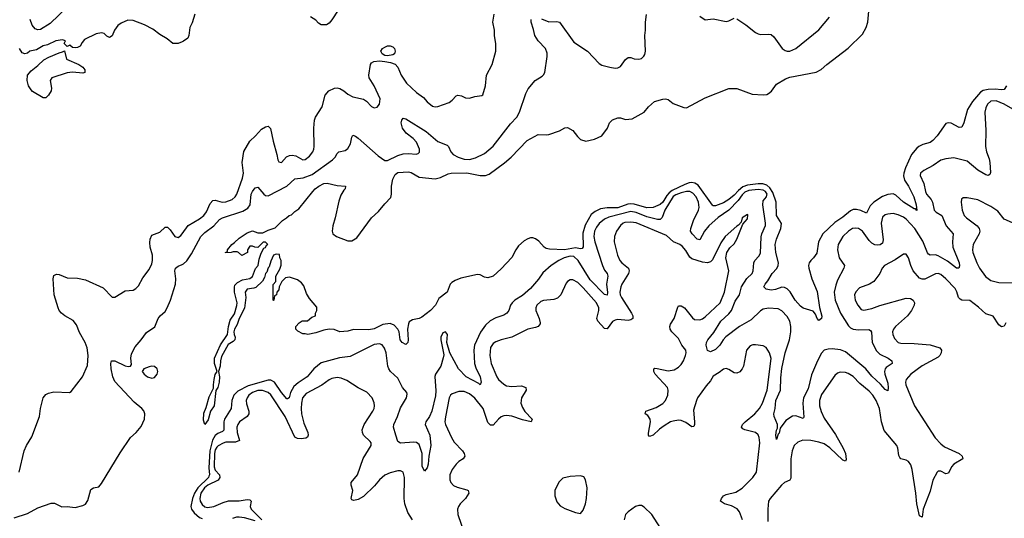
# Model space of a CAD drawing. Header units: inches. Extents: x 1473912 to 1647258, y 640388 to 773423.
# Tile 210 of 256: x 1578772 to 1586211, y 700740 to 704509. Entities that reach past the tile are written whole.
import ezdxf

# ---------------------------------------------------------------- set-up
doc = ezdxf.new("R2010")
doc.units = ezdxf.units.IN
doc.header["$MEASUREMENT"] = 0
doc.layers.add('B5770', color=7, linetype='Continuous')
doc.layers.add('B5780', color=7, linetype='Continuous')

msp = doc.modelspace()

# ---------------------------------------------------------------- linework, layer by layer
at = {"layer": 'B5770', "color": 5}
for points, elevation in [([(1579130, 704602.2), (1579001.2, 704478.8), (1578930, 704434.9), (1578910, 704432.2), (1578890, 704439.6), (1578867.4, 704467.4), (1578850.3, 704510)], 660), ([(1580000, 704341.8), (1579970, 704329.3), (1579930, 704329.2), (1579885.1, 704365.1), (1579830, 704396.3), (1579777.3, 704437.3), (1579716.2, 704470), (1579630, 704503.1), (1579590, 704504), (1579537.7, 704482.3), (1579514.7, 704465.3), (1579489.3, 704430.7), (1579470, 704385.6), (1579450, 704373.6), (1579430, 704384.2), (1579410, 704403.5), (1579390, 704409.8), (1579350, 704401), (1579261.4, 704358.6), (1579243, 704337), (1579230, 704309), (1579210, 704299), (1579190, 704295.3), (1579170, 704298), (1579150, 704315.3), (1579130, 704306), (1579108.4, 704328.4), (1579118, 704350), (1579095.5, 704355.5), (1579044.7, 704350), (1578981.6, 704318.4), (1578948.4, 704310), (1578898.3, 704281.7), (1578849.6, 704270.4), (1578830, 704256), (1578810, 704250.9), (1578790, 704258.7), (1578769.6, 704290)], 680), ([(1578769.3, 701090), (1578804.7, 701250), (1578822.6, 701290), (1578862.8, 701357.2), (1578920.7, 701510), (1578929.3, 701570), (1578950, 701651.3), (1578970, 701676), (1578990, 701686), (1579030, 701696), (1579149.1, 701690.9), (1579162, 701698), (1579246.6, 701810), (1579285.6, 701894.4), (1579289.8, 701970.2), (1579281.9, 702030), (1579265.9, 702070), (1579224.5, 702144.5), (1579202.4, 702202.4), (1579176.1, 702236.1), (1579114, 702270), (1579087, 702290), (1579070.8, 702310), (1579062.9, 702330), (1579033.6, 702430), (1579023.8, 702550), (1579030, 702574.9), (1579050, 702585.7), (1579070, 702583.1), (1579130, 702557.2), (1579210, 702554.3), (1579270, 702543.1), (1579401.5, 702481.5), (1579470, 702410.7), (1579491.3, 702411.3), (1579570, 702460.7), (1579630, 702464.9), (1579650, 702476.3), (1579670, 702497.3), (1579703.1, 702556.9), (1579750, 702621), (1579770, 702664.7), (1579775.4, 702690), (1579776, 702730), (1579758.5, 702790), (1579754.3, 702825.7), (1579756.9, 702850), (1579770, 702880.7), (1579830, 702901.7), (1579870, 702940.4), (1579890, 702941.6), (1579910, 702920.5), (1579944.9, 702870), (1579970, 702862.6), (1579990, 702877), (1580000, 702890.8)], 680), ([(1578730, 700744.9), (1578830, 700776.9), (1578910, 700820.8), (1579010, 700854.6), (1579034.1, 700854.1), (1579090, 700827.9), (1579130, 700828.9), (1579190, 700822.4), (1579250, 700838), (1579270, 700847.7), (1579286, 700874), (1579310, 700958.8), (1579328.7, 700970), (1579370, 700979.5), (1579390, 701002.4), (1579530, 701236.5), (1579609.7, 701350.3), (1579652.7, 701390), (1579690, 701434), (1579715.4, 701490), (1579718.7, 701530), (1579710, 701553), (1579695.4, 701570), (1579637.5, 701617.5), (1579490, 701775.6), (1579476, 701810), (1579463.5, 701870), (1579461.6, 701910), (1579466, 701930), (1579490, 701930.3), (1579570, 701893.4), (1579591.3, 701888.7), (1579610, 701891), (1579616.6, 701903.4), (1579612.8, 701950), (1579617.7, 701982.3), (1579643.5, 702036.5), (1579689.7, 702090), (1579730, 702145.7), (1579792.9, 702187.1), (1579817.2, 702250), (1579832.6, 702270), (1579870, 702302.4), (1579885, 702330), (1579911.6, 702390), (1579948.1, 702510), (1579950.6, 702550), (1579944.6, 702610), (1579949, 702631), (1579970, 702646), (1580000, 702659.5)], 660)]:
    msp.add_lwpolyline(points, dxfattribs=dict(at, elevation=elevation))
for points, elevation in [([(1579250, 704104.8), (1579170.9, 704110.9), (1579130, 704108), (1579014.9, 704070), (1579002.7, 704050), (1579012.8, 703990), (1579010.9, 703970), (1578990, 703938), (1578970, 703918), (1578950, 703918.8), (1578870, 703965.4), (1578857.8, 703977.8), (1578839.6, 704010), (1578827.8, 704050), (1578831.3, 704088.7), (1578858.7, 704121.3), (1578910, 704162), (1578954.7, 704205.3), (1578993.4, 704226.6), (1579070, 704258.8), (1579095.3, 704264.7), (1579110, 704274), (1579124.9, 704210), (1579218.3, 704170), (1579249.2, 704150), (1579265, 704130), (1579263.8, 704110)], 680), ([(1579770, 701890.7), (1579750, 701886), (1579710.6, 701870), (1579701.7, 701858.3), (1579698, 701850), (1579712.4, 701830), (1579738, 701810), (1579770, 701799.6), (1579790, 701804.6), (1579809.7, 701830), (1579814.5, 701850), (1579811, 701870), (1579790, 701888)], 660)]:
    msp.add_lwpolyline(points, close=True, dxfattribs=dict(at, elevation=elevation))
at = {"layer": 'B5780', "color": 5}
for points, elevation in [([(1581230, 704662.6), (1581130, 704507.8), (1581110, 704482.9), (1581090, 704469.6), (1581048.7, 704470), (1581030, 704481.2), (1581010, 704505.2), (1580969, 704530)], 680), ([(1580000, 702890.8), (1580045.8, 702954.2), (1580130, 703003.5), (1580162.3, 703030), (1580182.6, 703057.4), (1580210, 703120.3), (1580230, 703141.8), (1580250, 703144.7), (1580301, 703130), (1580330, 703131.6), (1580377.2, 703150), (1580400.6, 703170), (1580412.7, 703190), (1580454.3, 703310), (1580463.8, 703350), (1580454, 703430), (1580466.2, 703513.8), (1580509.9, 703590.1), (1580553.3, 703630), (1580598, 703682), (1580630, 703698.9), (1580650, 703703.1), (1580667.5, 703687.5), (1580686, 703590), (1580714.7, 703490), (1580721.1, 703450), (1580730, 703433.4), (1580750, 703430.4), (1580788.5, 703471.5), (1580810, 703481.8), (1580830, 703484.6), (1580858.7, 703478.7), (1580910, 703448.9), (1580928.2, 703451.8), (1580962.3, 703477.7), (1580986.6, 703510), (1580995.1, 703530), (1580998, 703550), (1580993.3, 703690), (1580999.1, 703750), (1581007.6, 703772.4), (1581056.2, 703850), (1581081.1, 703938.9), (1581108.8, 703971.2), (1581150, 703991.8), (1581170, 703993.4), (1581190, 703987.9), (1581221.3, 703970), (1581250, 703946.5), (1581290, 703926.3), (1581370, 703908.4), (1581392.3, 703892.3), (1581430, 703853), (1581450, 703842), (1581471.8, 703848.2), (1581490, 703871.3), (1581494.7, 703910), (1581451.1, 704010), (1581411.6, 704070), (1581409.6, 704090), (1581421.3, 704170), (1581430, 704183), (1581447.3, 704192.7), (1581490, 704197.6), (1581530, 704193.4), (1581573.8, 704186.2), (1581610, 704171.7), (1581630.1, 704150.1), (1581653.4, 704090), (1581693.8, 704030), (1581770, 703958.5), (1581821.9, 703921.9), (1581850, 703888.4), (1581890, 703855.8), (1581910, 703850.4), (1581930, 703852.2), (1582016.1, 703883.9), (1582040.5, 703899.5), (1582070, 703934), (1582082.9, 703937.1), (1582110, 703932.7), (1582139, 703919), (1582170, 703914.9), (1582210, 703927.7), (1582264, 703936), (1582270, 703942), (1582292, 704010), (1582298.4, 704090), (1582342.4, 704170), (1582369.6, 704270), (1582370, 704326), (1582358, 704390), (1582358, 704430), (1582346, 704490), (1582357.4, 704550)], 680), ([(1580094.4, 704550), (1580076.3, 704483.7), (1580057.6, 704450), (1580050.5, 704390), (1580042.8, 704370), (1580010, 704346), (1580000, 704341.8)], 680), ([(1586226.6, 704010), (1586210, 703980.9), (1586190, 703977.5), (1586142.9, 703983), (1586090, 703981.8), (1586050, 703973), (1586030, 703960.9), (1585971.2, 703890), (1585933.7, 703830), (1585905.3, 703730), (1585890, 703697), (1585870, 703694.7), (1585810, 703726.2), (1585790, 703729.7), (1585770, 703724.2), (1585702.3, 703630), (1585670, 703595.8), (1585650, 703581.8), (1585594.1, 703565.9), (1585564, 703550), (1585550, 703538.8), (1585510, 703488.9), (1585464.2, 703390), (1585450.5, 703350), (1585448, 703328), (1585456.1, 703296.1), (1585487.9, 703250), (1585526.3, 703170), (1585546, 703110), (1585550, 703066.6), (1585538.9, 703078.9), (1585530, 703078.9), (1585450, 703130.5), (1585390, 703183), (1585370, 703192.2), (1585330, 703188.4), (1585290, 703172.4), (1585225.4, 703130), (1585198, 703102), (1585170, 703047.3), (1585127.3, 703067.3), (1585095.1, 703075.1), (1585070, 703073.7), (1585050, 703064.1), (1584990, 703015.3), (1584930, 702974.8), (1584839.8, 702890), (1584807, 702830), (1584795, 702745), (1584770.4, 702710), (1584748.5, 702690), (1584736.5, 702670), (1584731.7, 702650), (1584732.9, 702630), (1584755.5, 702550), (1584795.7, 702455.7), (1584814.6, 702334.6), (1584832.3, 702267.7), (1584830.4, 702249.6), (1584810, 702236), (1584798, 702250), (1584784.4, 702284.4), (1584765.5, 702305.5), (1584690, 702327.6), (1584670, 702344), (1584630, 702389.8), (1584592.1, 702452.1), (1584570, 702474.8), (1584550, 702484.6), (1584530, 702486.3), (1584482.8, 702470), (1584450, 702465.1), (1584411.3, 702471.3), (1584394, 702490), (1584403, 702510), (1584425.2, 702534.8), (1584457.2, 702590), (1584491.3, 702628.7), (1584502.8, 702650), (1584504.2, 702670), (1584483.4, 702750), (1584479.6, 702810), (1584489.9, 702850), (1584522.6, 702930), (1584527.3, 702967.3), (1584489.1, 703030), (1584486.6, 703130), (1584463, 703203), (1584439.1, 703239.1), (1584417.2, 703257.2), (1584387.4, 703267.4), (1584350, 703267.6), (1584270, 703257.2), (1584235.7, 703244.3), (1584201.7, 703218.3), (1584170, 703181.7), (1584130, 703149.2), (1584090, 703125.8), (1584030, 703102.9), (1584010, 703102.3), (1584006, 703106), (1583898, 703258), (1583873.5, 703273.5), (1583850, 703277.9), (1583830, 703276.3), (1583796, 703264), (1583702.2, 703217.8), (1583679, 703201), (1583660.5, 703179.5), (1583630, 703129.9), (1583610, 703112.4), (1583557.6, 703090), (1583510, 703086.2), (1583414.5, 703114.5), (1583390, 703117.3), (1583366.2, 703113.8), (1583290, 703086.9), (1583210, 703087.8), (1583161, 703079), (1583120, 703060), (1583090, 703035.2), (1583044.5, 702955.5), (1583025.5, 702894.5), (1583029.1, 702790.9), (1583021.6, 702778.4), (1583010, 702776.5), (1582970, 702784.1), (1582888.3, 702768.3), (1582773.6, 702773.6), (1582750, 702779.8), (1582733.5, 702790), (1582694.5, 702834.5), (1582670, 702852.8), (1582650, 702859.4), (1582630, 702859.4), (1582610, 702852.7), (1582583.8, 702836.2), (1582541.1, 702798.9), (1582520.2, 702770), (1582490, 702711.2), (1582410, 702626), (1582350, 702569.6), (1582310, 702558.4), (1582283.9, 702563.9), (1582250, 702580.9), (1582230, 702582), (1582105.1, 702554.9), (1582061.3, 702538.7), (1582036.5, 702523.5), (1582024, 702510), (1582002.8, 702450), (1581939.5, 702400.5), (1581913.8, 702350), (1581876, 702310), (1581810, 702260.9), (1581790, 702251.1), (1581739.9, 702240.1), (1581715.6, 702224.4), (1581709, 702211), (1581702.6, 702170), (1581708, 702090), (1581704, 702070), (1581690, 702053.2), (1581662, 702070), (1581646.6, 702090), (1581639.7, 702150), (1581629.8, 702170), (1581600.3, 702200.3), (1581570, 702211.8), (1581515.5, 702204.5), (1581450, 702171.8), (1581410, 702164.7), (1581293.2, 702166.8), (1581250, 702156), (1581190, 702149), (1581148.4, 702168.4), (1581110, 702168.7), (1581070, 702162), (1581010, 702142), (1580950, 702129), (1580930, 702135.3), (1580910, 702135.3), (1580874.6, 702154.6), (1580858, 702170), (1580858, 702190), (1580883.1, 702216.9), (1580907.3, 702232.7), (1580947.3, 702232.7), (1580980.2, 702259.8), (1581006, 702270), (1581008, 702290), (1581018, 702310), (1581016.4, 702336.4), (1580961.5, 702401.5), (1580940.1, 702440.1), (1580917.5, 702497.5), (1580900.2, 702520.2), (1580870, 702542), (1580810, 702562), (1580781, 702559), (1580752, 702530), (1580732, 702490), (1580730, 702466), (1580714, 702450), (1580712, 702430), (1580698, 702422), (1580692, 702390), (1580690, 702386), (1580686, 702390), (1580687.3, 702507.3), (1580706, 702530), (1580706, 702570), (1580736.4, 702623.6), (1580747.3, 702652.7), (1580748, 702690), (1580738, 702710), (1580734, 702734), (1580710, 702737), (1580690, 702729.2), (1580670, 702684), (1580658, 702642), (1580650, 702632.7), (1580638.9, 702601.1), (1580629.2, 702590.8), (1580620.4, 702559.6), (1580606.5, 702533.5), (1580555.3, 702484.7), (1580541.3, 702478.7), (1580490, 702472), (1580475.6, 702450), (1580480.7, 702410), (1580470.3, 702329.7), (1580430.3, 702250), (1580415.9, 702204.1), (1580395.6, 702170), (1580390.3, 702150), (1580391.5, 702130), (1580399.6, 702110), (1580396.5, 702090), (1580383.8, 702076.2), (1580346.8, 702053.2), (1580297.3, 701962.7), (1580288.7, 701930), (1580286.4, 701890), (1580273, 701850), (1580281.3, 701810), (1580279.6, 701770), (1580270, 701729.6), (1580253.9, 701706.1), (1580242.2, 701590), (1580214.3, 701550), (1580194.9, 701485.1), (1580170, 701448.7), (1580161.7, 701481.7), (1580164.4, 701535.6), (1580181.1, 701578.9), (1580202.6, 701657.4), (1580236.6, 701723.4), (1580235.1, 701750), (1580240.5, 701790), (1580250, 701826), (1580265.2, 701850), (1580243.9, 701910), (1580245.1, 701950), (1580288, 702052), (1580343.1, 702130), (1580349.7, 702190.3), (1580362.5, 702237.5), (1580395.2, 702284.8), (1580412.5, 702347.5), (1580415.1, 702370), (1580394.7, 702450), (1580393.9, 702486.1), (1580398, 702502), (1580418.4, 702521.6), (1580456.6, 702543.4), (1580510, 702554), (1580530, 702568.5), (1580552.9, 702627.1), (1580572.8, 702650), (1580580.9, 702699.1), (1580595.3, 702744.7), (1580617.2, 702782.8), (1580630, 702787.7), (1580636.5, 702803.5), (1580648, 702810), (1580630, 702828), (1580612.7, 702827.3), (1580570, 702788), (1580548.4, 702788.4), (1580530, 702798), (1580510, 702798), (1580492, 702770), (1580492, 702748), (1580450, 702726), (1580426, 702750), (1580414.6, 702754.6), (1580386, 702754), (1580370, 702748), (1580326, 702746), (1580326, 702750), (1580342, 702758), (1580342, 702770), (1580374, 702810), (1580395.9, 702824.1), (1580430, 702857.3), (1580490, 702899.1), (1580530, 702912.4), (1580570, 702898), (1580610, 702898), (1580650, 702918), (1580703.1, 702936.9), (1580758, 702990), (1580788, 703010), (1580808, 703030), (1580825.2, 703034.8), (1580850, 703058), (1580882, 703078), (1580986.6, 703210), (1581004.5, 703230), (1581032.7, 703250), (1581070, 703270.2), (1581094.2, 703274.2), (1581170, 703254.8), (1581234, 703250), (1581232, 703230), (1581220.7, 703219.3), (1581198, 703182), (1581182.2, 703137.8), (1581156.3, 703010), (1581138.3, 702950), (1581133.7, 702910), (1581139, 702890), (1581165.3, 702870), (1581250, 702837.8), (1581281.4, 702838.6), (1581320.2, 702859.8), (1581430, 703010.4), (1581481.8, 703058.2), (1581530, 703117.6), (1581576.1, 703163.9), (1581582.2, 703190), (1581581.8, 703250), (1581590, 703304), (1581610, 703339.5), (1581630, 703352.6), (1581710, 703359.1), (1581730, 703354.7), (1581790, 703318.5), (1581910, 703306), (1581950, 703315.5), (1582010, 703343), (1582032.1, 703347.9), (1582150, 703352.1), (1582250, 703330.1), (1582290, 703330.1), (1582318.4, 703341.6), (1582434.1, 703425.9), (1582484.7, 703470), (1582605.3, 703594.7), (1582690, 703642), (1582750, 703638), (1582770, 703641.6), (1582851.2, 703668.8), (1582890, 703690.7), (1582910, 703693), (1582950.4, 703670.4), (1582985.2, 703625.2), (1583010, 703602.8), (1583050, 703590.8), (1583114.5, 703605.5), (1583169.5, 703630.5), (1583214, 703690), (1583229, 703730), (1583250, 703750.8), (1583290, 703766.8), (1583310, 703766.8), (1583350, 703754.8), (1583399.5, 703760.5), (1583489.3, 703810.7), (1583522, 703850), (1583568.7, 703890), (1583630, 703908.4), (1583650, 703910.6), (1583670, 703906.7), (1583710, 703874.9), (1583790, 703844), (1583810, 703842.8), (1583950, 703918), (1584130, 703987.7), (1584190, 703987.7), (1584306.9, 703946.9), (1584390, 703940.3), (1584416, 703944), (1584430, 703950.4), (1584450.9, 703969.1), (1584490, 704021.6), (1584558.2, 704061.8), (1584590, 704074.3), (1584790, 704111.6), (1584828.1, 704131.9), (1584869.1, 704170.9), (1585030, 704294), (1585140.2, 704399.8), (1585168.1, 704450), (1585179.8, 704490), (1585186.9, 704573.1)], 640), ([(1582714.6, 704514.6), (1582770, 704492.4), (1582830, 704495.8), (1582850, 704490.4), (1582959.6, 704339.6), (1583062, 704270), (1583150, 704178.4), (1583170, 704166), (1583230, 704149), (1583270, 704143.1), (1583290, 704144.9), (1583310, 704155.5), (1583350, 704208.2), (1583370, 704222.4), (1583390, 704223.8), (1583413.7, 704213.7), (1583450, 704210.3), (1583470, 704215.8), (1583487.8, 704232.2), (1583494.8, 704245.2), (1583499.8, 704270), (1583495.3, 704390), (1583500.5, 704430), (1583500.5, 704490), (1583508.5, 704548.5)], 660), ([(1583910, 704534.4), (1583950, 704508.5), (1584010, 704514.9), (1584110, 704495.8), (1584130, 704499.3), (1584170, 704519.3)], 660), ([(1584190, 704514.9), (1584257.3, 704470), (1584330, 704413), (1584350, 704403), (1584370, 704397.1), (1584430, 704400.5), (1584450, 704397.3), (1584470, 704378.8), (1584532.4, 704290), (1584554.8, 704274.8), (1584570, 704270.3), (1584590, 704271.7), (1584636.2, 704290), (1584810, 704432.7), (1584890, 704528.4)], 660), ([(1580000, 702659.5), (1580010, 702664), (1580034.3, 702685.7), (1580070, 702739.5), (1580139.8, 702870), (1580170, 702900.1), (1580239.8, 702950), (1580282.1, 702997.9), (1580304.7, 703010), (1580459.1, 703060.9), (1580496.7, 703083.3), (1580513.7, 703110), (1580521.6, 703190), (1580530, 703210.3), (1580550, 703237), (1580570, 703243.1), (1580616.1, 703190), (1580630, 703179.7), (1580650, 703176.8), (1580790.6, 703249.4), (1580850, 703306.8), (1580912.7, 703312.7), (1580981.2, 703338.8), (1581135.3, 703450), (1581156, 703470), (1581170, 703497.6), (1581182.4, 703510), (1581230, 703520.6), (1581250, 703534.2), (1581271.4, 703570), (1581280.2, 703619.8), (1581290, 703634.9), (1581310, 703629), (1581330, 703614.2), (1581480.8, 703480.8), (1581530, 703445), (1581550, 703443.5), (1581630, 703483.3), (1581670, 703495.8), (1581710, 703498.1), (1581768.6, 703491.4), (1581783.7, 703496.3), (1581792.9, 703507.1), (1581792.4, 703530), (1581770, 703582.9), (1581743.7, 703610), (1581691.2, 703650), (1581663.2, 703690), (1581654.8, 703730), (1581658.9, 703750), (1581670, 703764.4), (1581690, 703758.9), (1581842.7, 703662.7), (1581930, 703588.3), (1582000.7, 703560.7), (1582010.8, 703550.8), (1582030.2, 703510), (1582047.3, 703490), (1582084.2, 703470), (1582130, 703455.8), (1582170, 703451.7), (1582215.7, 703464.3), (1582282.5, 703497.5), (1582350, 703553.8), (1582479, 703721), (1582527.8, 703772.2), (1582548.7, 703810), (1582595.1, 703950), (1582612.9, 703987.1), (1582665.6, 704050), (1582718.5, 704081.5), (1582729.2, 704090.8), (1582738.6, 704110), (1582757.3, 704230), (1582756.3, 704256.3), (1582743.5, 704290), (1582689.8, 704350), (1582663.5, 704390), (1582655, 704435.1), (1582635.6, 704490), (1582635.1, 704510)], 660), ([(1586310, 703813.4), (1586210, 703870.9), (1586150, 703895.8), (1586110, 703891.9), (1586083.5, 703870), (1586070, 703842.9), (1586062.4, 703810), (1586070.2, 703670), (1586069.3, 703550), (1586075.6, 703510), (1586096.3, 703456.3), (1586101.4, 703430), (1586107.1, 703352.9), (1586101.6, 703338.4), (1586090, 703331.6), (1586070, 703336.4), (1586010, 703370.9), (1585930, 703439.3), (1585830, 703463.5), (1585770, 703456.8), (1585730, 703446.4), (1585674.4, 703405.6), (1585601.6, 703370), (1585578, 703350), (1585575.3, 703330), (1585602.1, 703270), (1585615.1, 703210), (1585623.5, 703190), (1585658.3, 703150), (1585669.1, 703130), (1585680.5, 703070), (1585694.8, 703054.8), (1585737.8, 703030), (1585772.5, 702950), (1585825.5, 702890), (1585819.4, 702830), (1585823, 702790), (1585870, 702670.6), (1585872.3, 702647.7), (1585868, 702632), (1585850, 702629.7), (1585782.7, 702682.7), (1585710, 702725.2), (1585690, 702731.4), (1585650, 702727.9), (1585637, 702737), (1585630, 702746), (1585596, 702836), (1585535.6, 702930), (1585470, 703000.6), (1585450, 703017.3), (1585410, 703035), (1585370, 703042.9), (1585330, 703039.8), (1585310, 703033.5), (1585290, 703015.1), (1585279.4, 702970), (1585294.7, 702845.3), (1585290, 702820.9), (1585273.3, 702806.7), (1585250, 702804.1), (1585232.1, 702807.9), (1585210, 702820.6), (1585190, 702840.3), (1585139.4, 702910), (1585109.3, 702930), (1585090, 702934.1), (1585063.1, 702930), (1585032.8, 702910), (1584990.2, 702870), (1584956.3, 702810), (1584950.2, 702770), (1584962, 702710), (1585003.2, 702650), (1584999, 702630), (1584950, 702540.5), (1584936.8, 702503.2), (1584926.4, 702450), (1584932.7, 702390), (1584973.4, 702290), (1585034.7, 702194.7), (1585050, 702179.7), (1585070, 702169.4), (1585110, 702164), (1585188.3, 702168.3), (1585200.8, 702160.8), (1585208.4, 702148.4), (1585213.2, 702070), (1585245.2, 702005.2), (1585270, 701981.3), (1585333.7, 701950), (1585361.3, 701930), (1585363.8, 701910), (1585319, 701881), (1585310.3, 701870), (1585306.4, 701850), (1585308.2, 701830), (1585330, 701762.8), (1585333.2, 701726.8), (1585330, 701702.7), (1585310, 701714), (1585274.6, 701754.6), (1585210, 701814.6), (1585164.2, 701870), (1585010, 701998.1), (1584972.5, 702012.5), (1584910, 702021.7), (1584880.1, 702019.9), (1584850.4, 702010), (1584830, 701989.7), (1584799, 701930), (1584754.9, 701825.1), (1584730, 701719.1), (1584693, 701650), (1584687.9, 701610), (1584695.5, 701504.5), (1584690, 701495.1), (1584634.5, 701514.5), (1584610, 701512.5), (1584560.4, 701479.5), (1584517.8, 701422.3), (1584510, 701383.7), (1584503.1, 701376.9), (1584490, 701337.2), (1584483.5, 701370), (1584490, 701407.3), (1584498.3, 701421.7), (1584498.3, 701450), (1584471.4, 701510), (1584468.9, 701530), (1584479.6, 701570), (1584485.3, 701630), (1584520.4, 701710), (1584522.4, 701802.4), (1584530, 701873), (1584554.7, 701990), (1584588.2, 702088.2), (1584598.3, 702150), (1584597.7, 702190), (1584590.7, 702230), (1584570, 702264.4), (1584530, 702308.5), (1584503.1, 702323.1), (1584430, 702327.9), (1584390, 702320.6), (1584370, 702308.9), (1584298.4, 702241.6), (1584211.1, 702190), (1584107.5, 702112.5), (1584087, 702090), (1584062.4, 702050), (1584030, 702015.6), (1583990, 701999.5), (1583967.9, 702007.9), (1583957.6, 702050), (1583960.7, 702070), (1583971.8, 702090), (1584016.3, 702143.7), (1584070, 702231.2), (1584130, 702284.5), (1584148.8, 702311.2), (1584177.3, 702382.7), (1584209.4, 702430), (1584226.2, 702490), (1584266.7, 702553.3), (1584305, 702590), (1584313.7, 702610), (1584318.7, 702670), (1584326.9, 702690), (1584357.4, 702722.6), (1584370, 702744.9), (1584373, 702867), (1584378.5, 702890), (1584406.7, 702953.3), (1584407.8, 702970), (1584386.2, 703110), (1584390, 703139), (1584413.6, 703170), (1584417.4, 703182.6), (1584418.6, 703190), (1584406.4, 703210), (1584390, 703220.1), (1584350, 703225.5), (1584281.5, 703218.5), (1584250, 703204.9), (1584230, 703185.2), (1584198.9, 703141.1), (1584129.8, 703070.2), (1584050, 703014.2), (1583979.3, 702950), (1583946.7, 702910), (1583910, 702844.4), (1583890, 702848.8), (1583851.4, 702890), (1583840.2, 702910), (1583842.1, 702930), (1583862.6, 702990), (1583900.4, 703070), (1583905, 703090), (1583899.9, 703130), (1583881.7, 703170), (1583858.8, 703198.8), (1583835.6, 703210), (1583810, 703210.6), (1583770, 703200.6), (1583730, 703186.1), (1583708.6, 703171.4), (1583646.7, 703070), (1583626.4, 703013.6), (1583610, 702999), (1583590, 702999), (1583510, 703019.8), (1583430, 703050.9), (1583390, 703058.1), (1583222.7, 703017.3), (1583190, 703001.6), (1583150, 702969), (1583130, 702941.4), (1583115, 702910), (1583109, 702870), (1583116, 702830), (1583174.4, 702650), (1583190, 702614.7), (1583209.4, 702590), (1583216.3, 702570), (1583204.8, 702510), (1583212.9, 702447), (1583210, 702426.9), (1583190, 702431.6), (1583081.5, 702541.5), (1582990.7, 702690), (1582957.9, 702717.9), (1582930, 702721.1), (1582885.3, 702710), (1582844.4, 702690), (1582786.3, 702650), (1582723.2, 702596.8), (1582691.7, 702548.3), (1582630, 702476.4), (1582570, 702423.1), (1582512, 702388), (1582492, 702370), (1582479.3, 702350), (1582467.2, 702310), (1582453.1, 702290), (1582430, 702275.3), (1582370, 702255.3), (1582326.9, 702233.1), (1582290, 702199.2), (1582252.8, 702147.2), (1582207.5, 702050), (1582202.9, 702010), (1582209.3, 701910), (1582218.3, 701878.3), (1582250.1, 701810), (1582257.8, 701770), (1582251, 701750), (1582239.8, 701759.8), (1582145.8, 701810), (1582086.9, 701870), (1582022, 701990), (1581999.3, 702070), (1582004, 702130), (1581990, 702148.7), (1581970, 702142), (1581954.8, 702110), (1581954.8, 702090), (1581975.6, 701975.6), (1581972.4, 701952.4), (1581952.6, 701890), (1581914.6, 701830), (1581908.6, 701811.4), (1581916.2, 701703.8), (1581913.6, 701666.4), (1581886.6, 701550), (1581868.1, 701510), (1581840.6, 701470), (1581835.3, 701450), (1581870.1, 701370), (1581877.4, 701290), (1581862.4, 701210), (1581858.2, 701150), (1581850, 701122.9), (1581830, 701096.2), (1581813.5, 701133.5), (1581813.6, 701230), (1581790, 701297.6), (1581770, 701313), (1581750, 701316.9), (1581648.2, 701308.2), (1581630, 701321.2), (1581613.1, 701370), (1581596.4, 701430), (1581597.6, 701450), (1581627.5, 701510), (1581650, 701575.8), (1581693.7, 701650), (1581698.5, 701678.5), (1581696.3, 701690), (1581664.2, 701730), (1581630, 701799.7), (1581573.3, 701850), (1581560.3, 701870), (1581553.3, 701890), (1581540.5, 701990), (1581527.5, 702027.5), (1581510, 702051.6), (1581490, 702060.2), (1581450, 702054.7), (1581270, 701963.1), (1581187.2, 701952.8), (1581050, 701915), (1580993.7, 701870), (1580943.2, 701810), (1580875.1, 701764.9), (1580843.4, 701736.6), (1580817.6, 701690), (1580808.5, 701651.5), (1580795.8, 701644.2), (1580790, 701644.2), (1580750, 701692.4), (1580698, 701770), (1580670, 701785.1), (1580650, 701784.4), (1580499.1, 701740.9), (1580419.2, 701700.8), (1580388.9, 701670), (1580375.4, 701630), (1580370.1, 701570), (1580318.8, 701490), (1580314.1, 701470), (1580313.8, 701406.2), (1580303.8, 701396.2), (1580270, 701382), (1580250, 701366.2), (1580228.1, 701330), (1580209.8, 701250), (1580201.4, 701121.4), (1580205.5, 701070), (1580201.6, 701058.4), (1580197.9, 701050), (1580118, 700970), (1580093.4, 700930), (1580077.4, 700890), (1580065.7, 700830), (1580071, 700810), (1580090, 700782.7), (1580130, 700745.7), (1580150, 700739.3)], 660), ([(1586273.6, 702973.6), (1586210, 703001.3), (1586162.5, 703062.5), (1586110, 703097.7), (1586010, 703146.9), (1585930, 703161.6), (1585898.8, 703161.2), (1585888.2, 703151.8), (1585884.9, 703130), (1585891.6, 703070), (1585906.3, 703030), (1585925.3, 703010), (1586005.7, 702950), (1586021.5, 702930), (1586025, 702910), (1586019.7, 702890), (1585975, 702810), (1585970.2, 702770), (1585973.4, 702750), (1586003.3, 702670), (1586023.7, 702630), (1586068.4, 702568.4), (1586110, 702538.4), (1586170, 702522.7), (1586290, 702519.3)], 680), ([(1584233.2, 700730), (1584209.5, 700789.5), (1584192.8, 700812.8), (1584150, 700834.8), (1584097.2, 700850), (1584066, 700870), (1584073.6, 700890), (1584090, 700911.1), (1584110, 700920.7), (1584181.9, 700938.1), (1584230, 700968.7), (1584311.8, 701048.2), (1584337.6, 701090), (1584362.6, 701310), (1584359.8, 701350), (1584351.1, 701371.1), (1584330, 701387.7), (1584249.2, 701410), (1584236, 701416), (1584224.7, 701430), (1584233.7, 701450), (1584253.1, 701470), (1584326, 701530), (1584360.5, 701570), (1584384.1, 701610), (1584418.9, 701710), (1584449, 701949), (1584437.6, 701990), (1584410.6, 702030.6), (1584390, 702043.5), (1584330, 702052.6), (1584310, 702051.1), (1584290, 702043.5), (1584263.6, 702010), (1584240.1, 701890), (1584230.6, 701869.4), (1584212.5, 701847.5), (1584190, 701838.1), (1584170, 701839.9), (1584130, 701866), (1584110, 701873.3), (1584090, 701867.7), (1584057.8, 701842.2), (1584010, 701815.1), (1583990, 701778.3), (1583958.1, 701741.9), (1583893.7, 701650), (1583884.4, 701630), (1583863.1, 701556.9), (1583871.1, 701468.9), (1583871.2, 701448.8), (1583865.5, 701434.5), (1583850, 701431.5), (1583804.2, 701464.2), (1583770, 701479.8), (1583750, 701481.5), (1583710, 701475), (1583690, 701469), (1583640, 701440), (1583604.7, 701415.3), (1583557, 701370), (1583530, 701359.6), (1583523.5, 701370), (1583523.5, 701383.5), (1583538.4, 701470), (1583535.4, 701490), (1583516.4, 701516.4), (1583497.6, 701530), (1583503.7, 701550), (1583581.6, 701578.4), (1583630.7, 701609.3), (1583652, 701630), (1583669.9, 701670), (1583672.5, 701710), (1583666.2, 701730), (1583572.5, 701830), (1583563.7, 701850), (1583563.5, 701870), (1583570, 701874.7), (1583587.1, 701872.9), (1583670, 701853.9), (1583716.8, 701863.2), (1583750, 701881.8), (1583770, 701902.2), (1583787.7, 701930), (1583803, 701970), (1583806.9, 701990), (1583803.7, 702010), (1583775.2, 702050), (1583750, 702098.4), (1583699.8, 702150), (1583686.6, 702170), (1583685, 702190), (1583690, 702206.4), (1583715.8, 702250), (1583743.8, 702336.2), (1583750, 702345.7), (1583770, 702347.2), (1583795.4, 702330), (1583854.3, 702254.3), (1583870, 702243.8), (1583910, 702240.6), (1583930, 702247.6), (1583950, 702262), (1584064.5, 702370), (1584097, 702450), (1584129.7, 702610), (1584107.6, 702710), (1584114.7, 702750), (1584136.4, 702783.6), (1584170, 702815.5), (1584191.2, 702850), (1584236, 702964), (1584270, 703004.7), (1584273.6, 703033.6), (1584270, 703035.3), (1584231.3, 703010), (1584222, 702978), (1584203.4, 702956.6), (1584190, 702949.2), (1584102, 702870), (1584070, 702821.2), (1584006.3, 702693.7), (1583990, 702679.8), (1583967.8, 702672.2), (1583930, 702675.2), (1583850, 702701.9), (1583835.1, 702715.1), (1583804.8, 702764.8), (1583776.8, 702796.8), (1583758.3, 702810), (1583711, 702831), (1583657.8, 702877.8), (1583430, 702972.8), (1583390, 702978), (1583344.9, 702975.1), (1583330.1, 702969.9), (1583310, 702953.3), (1583279.7, 702910), (1583265.2, 702870), (1583262.2, 702830), (1583287.7, 702730), (1583305.2, 702690), (1583321.5, 702670), (1583372.8, 702630), (1583377, 702610), (1583371.9, 702590), (1583321.3, 702510), (1583312.4, 702490), (1583305.6, 702450), (1583308.3, 702430), (1583317.6, 702410), (1583394.5, 702290), (1583403.9, 702270), (1583403.7, 702250), (1583390, 702240.9), (1583370, 702235.8), (1583290, 702242), (1583270, 702238.5), (1583250, 702227.2), (1583210, 702172.1), (1583190, 702175.5), (1583139.8, 702230), (1583131.3, 702250), (1583147.2, 702310), (1583147.1, 702330), (1583129.1, 702370), (1583030, 702483.1), (1582990, 702521.4), (1582950, 702542.3), (1582930, 702541.7), (1582910, 702529.7), (1582901.4, 702518.6), (1582859.7, 702430), (1582835.3, 702404.7), (1582806.9, 702393.1), (1582730, 702387.4), (1582710, 702379.8), (1582680.2, 702350), (1582672.2, 702330), (1582672.1, 702310), (1582695.9, 702250), (1582703, 702217), (1582703.2, 702210), (1582689.4, 702190.6), (1582670, 702182.2), (1582610, 702169.1), (1582490, 702109.1), (1582410, 702089.8), (1582370, 702074.4), (1582350, 702060.4), (1582330, 702031.5), (1582323.9, 701970), (1582334, 701910), (1582377.4, 701810), (1582390.2, 701790), (1582430, 701754), (1582450, 701742.7), (1582490, 701737), (1582562.3, 701742.3), (1582596, 701730), (1582597.6, 701710), (1582564.4, 701650), (1582558.4, 701610), (1582570, 701577.4), (1582588.2, 701548.2), (1582643.1, 701490), (1582636, 701470), (1582570, 701483.8), (1582490, 701512.7), (1582450, 701517.4), (1582430, 701515), (1582410, 701506.3), (1582389.6, 701490.4), (1582350, 701445.4), (1582330, 701444.8), (1582310, 701465.1), (1582272.5, 701570), (1582210, 701648.9), (1582170, 701681.5), (1582130, 701698.6), (1582090, 701699.8), (1582038.6, 701681.4), (1582025.8, 701670), (1582016.5, 701650), (1581987.9, 701507.9), (1581984.8, 701470), (1581988.8, 701450), (1582033.6, 701350), (1582055.6, 701315.6), (1582117.6, 701250), (1582130.2, 701230), (1582134.3, 701210), (1582121.6, 701190), (1582090.2, 701169.8), (1582070.3, 701150), (1582040.4, 701110), (1582022.4, 701070), (1582021.6, 701030), (1582030.4, 701010), (1582049.2, 700989.2), (1582076.5, 700976.5), (1582150, 700955.3), (1582159.1, 700950), (1582166.4, 700930), (1582140.3, 700890), (1582099.6, 700850), (1582086, 700830), (1582079.6, 700810), (1582082.4, 700770), (1582130.2, 700630)], 680), ([(1586223, 702217), (1586210, 702192.3), (1586190, 702187.3), (1586170, 702202.9), (1586127.5, 702267.5), (1586070, 702285.5), (1586016.2, 702336.2), (1585950, 702386.7), (1585890, 702388.1), (1585876.3, 702396.3), (1585865.3, 702410), (1585852.6, 702452.6), (1585838.4, 702478.4), (1585770, 702549.1), (1585730, 702583.4), (1585710, 702590.7), (1585690, 702587.3), (1585610, 702548.1), (1585590, 702547.4), (1585570, 702556.5), (1585522.3, 702610), (1585504, 702650), (1585487.9, 702707.9), (1585470, 702735.6), (1585450, 702737.4), (1585386, 702694), (1585306, 702650), (1585288, 702632), (1585270.3, 702590), (1585224.2, 702530), (1585192.7, 702510), (1585118, 702482), (1585088.4, 702451.6), (1585079.5, 702430), (1585084.9, 702390), (1585104, 702350), (1585130, 702319.6), (1585150, 702313.4), (1585210, 702326.3), (1585270, 702348.3), (1585470, 702404), (1585502.2, 702402.2), (1585521.7, 702390), (1585531.1, 702370), (1585529.2, 702350), (1585510.2, 702310), (1585479, 702270), (1585387.8, 702190), (1585372.8, 702170), (1585367, 702150), (1585368.4, 702130), (1585380.4, 702100.5), (1585410, 702070.2), (1585430, 702063.2), (1585530, 702062), (1585650, 702050.9), (1585724.9, 702030), (1585737, 702010), (1585734.6, 701990), (1585723.6, 701970), (1585710, 701958), (1585590, 701892.1), (1585505, 701830), (1585470.2, 701790), (1585464.7, 701770), (1585467.2, 701750), (1585532.5, 701590), (1585689, 701349), (1585730, 701303.2), (1585760, 701280), (1585870.5, 701230), (1585893.4, 701210), (1585897.3, 701190), (1585828.4, 701150), (1585811.4, 701128.6), (1585790, 701080.9), (1585770, 701075.6), (1585730, 701097.4), (1585710, 701097.6), (1585702.4, 701090), (1585671, 701029), (1585650, 700944.5), (1585596.9, 700810), (1585590, 700749.2), (1585570, 700759), (1585549, 700850), (1585541.5, 700930), (1585513.6, 701110), (1585503.9, 701143.9), (1585486.6, 701170), (1585470, 701179.8), (1585430, 701189.8), (1585420.6, 701200.6), (1585414.6, 701214.6), (1585407.5, 701270), (1585398.7, 701290), (1585304.2, 701404.2), (1585282.8, 701470), (1585268.3, 701570), (1585243, 701630), (1585217, 701670), (1585190, 701701), (1585118.2, 701758.2), (1585070, 701811.7), (1585030, 701835.3), (1585010, 701841.2), (1584970, 701845.1), (1584950, 701838.3), (1584930, 701819.7), (1584830, 701677.3), (1584814, 701630), (1584815.1, 701590), (1584827.1, 701547.1), (1584850, 701497.4), (1584934.2, 701374.2), (1584993.5, 701270), (1585011.6, 701230), (1585015.1, 701184.9), (1585010, 701172.3), (1584990, 701178.7), (1584893, 701273), (1584850, 701302.3), (1584810, 701316.6), (1584750, 701327.5), (1584688.4, 701331.6), (1584650, 701316.4), (1584623.6, 701290), (1584607.2, 701250), (1584597.4, 701190), (1584597.1, 701042.9), (1584590.1, 701029.9), (1584550.1, 701009.9), (1584528.4, 700990), (1584441.7, 700890), (1584430.3, 700870), (1584424.2, 700810), (1584425, 700715.1)], 680), ([(1581739.3, 700730), (1581704.3, 700784.3), (1581682.2, 700850), (1581676.8, 700890), (1581679, 701050), (1581669.4, 701090), (1581650, 701099.1), (1581630, 701098.5), (1581570, 701083.5), (1581530, 701066.8), (1581490, 701031.6), (1581453.6, 700986.4), (1581370, 700904.8), (1581330, 700881.6), (1581295.3, 700875.3), (1581281.3, 700881.3), (1581276.9, 700890), (1581288.9, 700950), (1581276.1, 700990), (1581277.6, 701010), (1581323.1, 701070), (1581366.7, 701193.3), (1581428.3, 701290), (1581428, 701310), (1581421.1, 701321.1), (1581370, 701368), (1581360.8, 701390), (1581360.7, 701410), (1581374.8, 701450), (1581439.7, 701550), (1581449.7, 701570), (1581452.6, 701590), (1581450, 701614), (1581434.7, 701650), (1581394.6, 701694.6), (1581330, 701726.6), (1581242.7, 701782.7), (1581200.6, 701800.6), (1581170, 701805.8), (1581130, 701797.2), (1581110, 701787.6), (1581054.3, 701745.7), (1580936.6, 701683.4), (1580909, 701650), (1580900.6, 701610), (1580898.8, 701570), (1580902.3, 701530), (1580919.9, 701459.9), (1580948.2, 701390), (1580951.1, 701370), (1580945.4, 701354.6), (1580934, 701346), (1580897.7, 701342.3), (1580870, 701343.4), (1580850, 701354.8), (1580777.8, 701510), (1580670, 701674.6), (1580650, 701690.9), (1580605.7, 701705.7), (1580570, 701705.8), (1580530, 701691.7), (1580503.3, 701670), (1580489.6, 701650), (1580483.9, 701630), (1580484.5, 701604.5), (1580503.3, 701550), (1580503.7, 701530), (1580490.2, 701510), (1580433.5, 701470), (1580419.4, 701450), (1580413, 701430), (1580415.8, 701390), (1580432.2, 701327.8), (1580403.6, 701316.4), (1580330, 701314.8), (1580310, 701309.5), (1580271.4, 701288.6), (1580262.2, 701277.8), (1580250, 701257), (1580243.2, 701230), (1580241.4, 701130), (1580250, 701105.4), (1580282.3, 701070), (1580284, 701050), (1580270.3, 701029.7), (1580192.9, 700990), (1580167.9, 700970), (1580140.7, 700930), (1580132.4, 700890), (1580135.9, 700870), (1580150, 700844), (1580170, 700827.4), (1580190, 700822.5), (1580238, 700830), (1580310, 700861), (1580350, 700872.5), (1580430, 700871.3), (1580490, 700883.6), (1580510, 700881.3), (1580519.7, 700870), (1580513.3, 700830), (1580520.8, 700810), (1580602.4, 700730)], 680), ([(1583610, 700669.8), (1583547.8, 700770), (1583490, 700825.6), (1583470, 700836.3), (1583450, 700838), (1583424, 700830), (1583370, 700789.6), (1583350, 700769.4), (1583337.8, 700730)], 720), ([(1580550, 700722.1), (1580470, 700743.4), (1580430, 700749.1), (1580410, 700748.9), (1580380.3, 700739.7)], 680)]:
    msp.add_lwpolyline(points, dxfattribs=dict(at, elevation=elevation))
for points, elevation in [([(1581550, 704235.1), (1581530, 704239.3), (1581509.6, 704249.6), (1581500.9, 704270), (1581513.2, 704290), (1581530, 704302), (1581550, 704310.4), (1581572, 704310), (1581590, 704302.8), (1581602.8, 704290), (1581610, 704272), (1581602.8, 704250), (1581590, 704242)], 680), ([(1583010, 701061.6), (1582930, 701057.6), (1582876.4, 701043.6), (1582846.2, 701013.8), (1582815.5, 700950), (1582814.9, 700910), (1582830, 700866), (1582854.6, 700834.6), (1582890, 700814.4), (1582970, 700784.9), (1583010, 700778), (1583030, 700802), (1583047.8, 700850), (1583055.1, 700890), (1583058.5, 700970), (1583047.8, 701030), (1583033.4, 701053.4)], 720)]:
    msp.add_lwpolyline(points, close=True, dxfattribs=dict(at, elevation=elevation))

doc.saveas('drawing.dxf')
